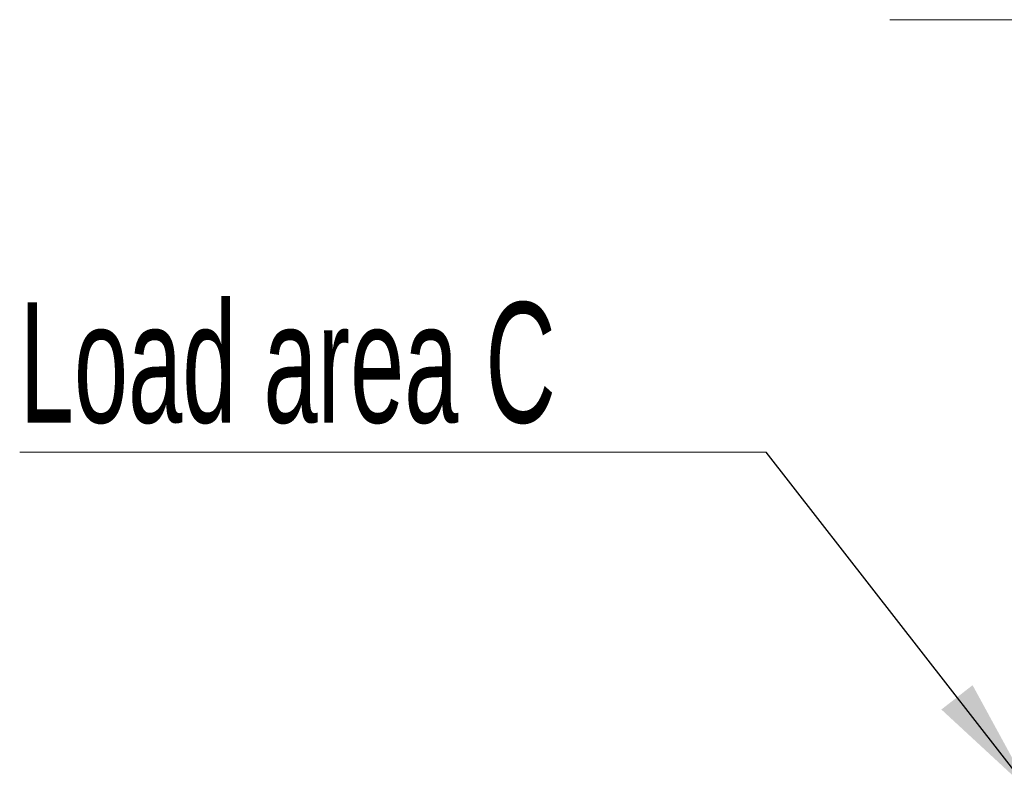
# Model space of a CAD drawing. Header units: millimetres. Extents: x 0 to 8410, y 0 to 5940.
# Tile 126 of 179: x 4637 to 5046, y 3757 to 4078. Entities that reach past the tile are written whole.
import ezdxf

# ---------------------------------------------------------------- set-up
doc = ezdxf.new("R2010")
doc.units = ezdxf.units.MM
doc.header["$LTSCALE"] = 10
doc.linetypes.add('CENTERX2', pattern=[20.32, 12.7, -2.54, 2.54, -2.54])
doc.styles.add('SLDTEXTSTYLE0', font='TXT', dxfattribs={"width": 0.605})
doc.dimstyles.new('SLDDIMSTYLE1', dxfattribs={"dimtxt": 0, "dimasz": 50, "dimexe": 0, "dimexo": 0.0625, "dimgap": 0, "dimtad": 0, "dimtih": 1, "dimtoh": 1, "dimdec": 0, "dimrnd": 1e-09, "dimzin": 0, "dimdsep": 46, "dimtxsty": 'Standard', "dimsah": 1, "dimcen": 0.09, "dimadec": 0, "dimazin": 0, "dimtfac": 50, "dimtdec": 0, "dimtofl": 0, "dimtmove": 0, "dimatfit": 3, "dimfxl": 0, "dimfrac": 2, "dimtolj": 1, "dimtzin": 0, "dimarcsym": 0})

# ---------------------------------------------------------------- blocks, each defined once
blk = doc.blocks.new('SW_NOTE_4')
at = {"color": 0, "linetype": 'Continuous', "lineweight": 0}
for p, q in [((-310.03, 0), (0, 0)), ((0, 0), (-310.03, 0)), ((-310.03, 0), (0, 0)), ((0, 0), (-310.03, 0)), ((-310.03, 0), (0, 0)), ((0, 0), (-310.03, 0))]:
    blk.add_line(p, q, dxfattribs=at)
at = {"color": 0, "linetype": 'Continuous', "lineweight": 0, "insert": (-309.99, 62.26), "char_height": 50, "attachment_point": 1, "style": 'SLDTEXTSTYLE0'}
blk.add_mtext('Load area C', dxfattribs=at)

msp = doc.modelspace()

# ---------------------------------------------------------------- linework, layer by layer
at = {"color": 7, "linetype": 'CENTERX2', "lineweight": 0}
msp.add_line((4998.55, 4077.87), (5743.75, 4077.87), dxfattribs=at)

# ---------------------------------------------------------------- block references
at = {"color": 7, "linetype": 'Continuous', "lineweight": 0}
msp.add_blockref('SW_NOTE_4', (4947.16, 3898.19), dxfattribs=at)

# ---------------------------------------------------------------- leaders
msp.add_leader([(5057.2, 3756.88), (4947.16, 3898.19)], dimstyle='SLDDIMSTYLE1', dxfattribs=at)

doc.saveas('drawing.dxf')
